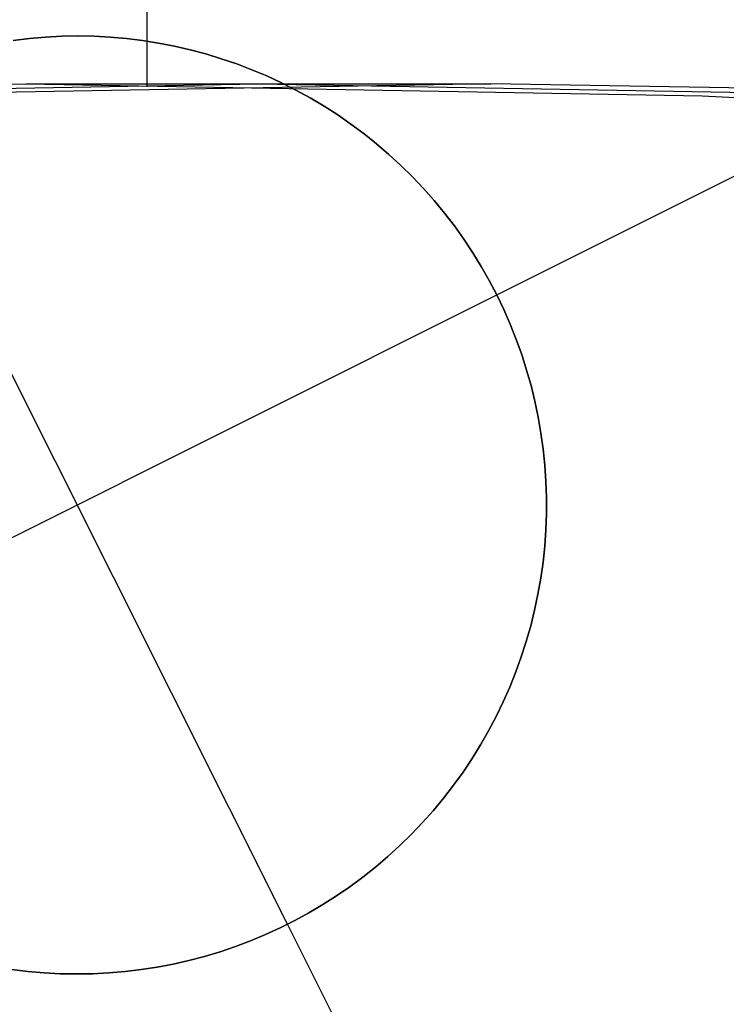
# Model space of a CAD drawing. Header units: millimetres. Extents: x 6038 to 7358, y -8545 to -7225.
# Tile 174 of 256: x 6698.57 to 6700.45, y -7830.99 to -7828.37. Entities that reach past the tile are written whole.
import ezdxf

# ---------------------------------------------------------------- set-up
doc = ezdxf.new("R2010")
doc.units = ezdxf.units.MM
doc.layers.add('color', color=7, linetype='Continuous')

msp = doc.modelspace()

# ---------------------------------------------------------------- linework, layer by layer
at = {"color": 7, "true_color": 0xffffff}
for p, q in [((6698.9107, -7819.8453, 63.3307), (6698.9107, -7828.5495, 63.3307)), ((6696.7891, -7828.573, 68.4856), (6698.5891, -7828.5413, 68.9011)), ((6696.7891, -7828.573, 68.4856), (6698.5891, -7828.5413, 68.9011)), ((6697.4077, -7828.573, 65.806), (6699.2077, -7828.5413, 66.2216)), ((6699.8263, -7828.5413, 63.5421), (6698.0263, -7828.573, 63.1265)), ((6699.8263, -7828.5413, 63.5421), (6698.0263, -7828.573, 63.1265)), ((6698.5891, -7828.5413, 68.9011), (6700.3891, -7828.573, 69.3167)), ((6698.5891, -7828.5413, 68.9011), (6699.8263, -7828.5413, 63.5421)), ((6698.5891, -7828.5413, 68.9011), (6700.3891, -7828.573, 69.3167)), ((6699.2077, -7828.5413, 66.2216), (6701.0077, -7828.573, 66.6372)), ((6701.6263, -7828.573, 63.9576), (6699.8263, -7828.5413, 63.5421)), ((6701.6263, -7828.573, 63.9576), (6699.8263, -7828.5413, 63.5421)), ((6700.3891, -7828.573, 69.3167), (6702.187, -7828.6682, 69.7318)), ((6700.3891, -7828.573, 69.3167), (6702.187, -7828.6682, 69.7318))]:
    msp.add_line(p, q, dxfattribs=at)
at = {"layer": 'color', "color": 254, "true_color": 0xcad1ee}
for p, q in [((6698.5976, -7828.4205, 19.7), (6698.5548, -7828.4256, 19.7)), ((6698.5548, -7828.4256, 24.7), (6698.5976, -7828.4205, 24.7)), ((6698.5976, -7828.4205, 19.7), (6698.5548, -7828.4256, 19.7)), ((6698.5548, -7828.4256, 22.2), (6698.5976, -7828.4205, 22.2)), ((6698.5548, -7828.4256, 24.7), (6698.5976, -7828.4205, 24.7)), ((6698.6406, -7828.4168, 19.7), (6698.5976, -7828.4205, 19.7)), ((6698.5976, -7828.4205, 24.7), (6698.6406, -7828.4168, 24.7)), ((6698.6406, -7828.4168, 19.7), (6698.5976, -7828.4205, 19.7)), ((6698.5976, -7828.4205, 22.2), (6698.6406, -7828.4168, 22.2)), ((6698.5976, -7828.4205, 24.7), (6698.6406, -7828.4168, 24.7)), ((6698.6837, -7828.4146, 19.7), (6698.6406, -7828.4168, 19.7)), ((6698.6406, -7828.4168, 24.7), (6698.6837, -7828.4146, 24.7)), ((6698.6837, -7828.4146, 19.7), (6698.6406, -7828.4168, 19.7)), ((6698.6406, -7828.4168, 22.2), (6698.6837, -7828.4146, 22.2)), ((6698.6406, -7828.4168, 24.7), (6698.6837, -7828.4146, 24.7)), ((6698.7269, -7828.4139, 19.7), (6698.6837, -7828.4146, 19.7)), ((6698.6837, -7828.4146, 24.7), (6698.7269, -7828.4139, 24.7)), ((6698.7269, -7828.4139, 19.7), (6698.6837, -7828.4146, 19.7)), ((6698.6837, -7828.4146, 22.2), (6698.7269, -7828.4139, 22.2)), ((6698.6837, -7828.4146, 24.7), (6698.7269, -7828.4139, 24.7)), ((6698.77, -7828.4148, 19.7), (6698.7269, -7828.4139, 19.7)), ((6698.7269, -7828.4139, 24.7), (6698.77, -7828.4148, 24.7)), ((6698.77, -7828.4148, 19.7), (6698.7269, -7828.4139, 19.7)), ((6698.7269, -7828.4139, 22.2), (6698.77, -7828.4148, 22.2)), ((6698.7269, -7828.4139, 24.7), (6698.77, -7828.4148, 24.7)), ((6698.8131, -7828.4171, 19.7), (6698.77, -7828.4148, 19.7)), ((6698.77, -7828.4148, 24.7), (6698.8131, -7828.4171, 24.7)), ((6698.8131, -7828.4171, 19.7), (6698.77, -7828.4148, 19.7)), ((6698.77, -7828.4148, 22.2), (6698.8131, -7828.4171, 22.2)), ((6698.77, -7828.4148, 24.7), (6698.8131, -7828.4171, 24.7)), ((6698.8561, -7828.4208, 19.7), (6698.8131, -7828.4171, 19.7)), ((6698.8131, -7828.4171, 24.7), (6698.8561, -7828.4208, 24.7)), ((6698.8561, -7828.4208, 19.7), (6698.8131, -7828.4171, 19.7)), ((6698.8131, -7828.4171, 22.2), (6698.8561, -7828.4208, 22.2)), ((6698.8131, -7828.4171, 24.7), (6698.8561, -7828.4208, 24.7)), ((6698.8989, -7828.4261, 19.7), (6698.8561, -7828.4208, 19.7)), ((6698.8561, -7828.4208, 24.7), (6698.8989, -7828.4261, 24.7)), ((6698.8989, -7828.4261, 19.7), (6698.8561, -7828.4208, 19.7)), ((6698.8561, -7828.4208, 22.2), (6698.8989, -7828.4261, 22.2)), ((6698.8561, -7828.4208, 24.7), (6698.8989, -7828.4261, 24.7)), ((6698.9415, -7828.4328, 19.7), (6698.8989, -7828.4261, 19.7)), ((6698.8989, -7828.4261, 24.7), (6698.9415, -7828.4328, 24.7)), ((6698.9415, -7828.4328, 19.7), (6698.8989, -7828.4261, 19.7)), ((6698.8989, -7828.4261, 22.2), (6698.9415, -7828.4328, 22.2)), ((6698.8989, -7828.4261, 24.7), (6698.9415, -7828.4328, 24.7)), ((6698.9839, -7828.4411, 19.7), (6698.9415, -7828.4328, 19.7)), ((6698.9415, -7828.4328, 24.7), (6698.9839, -7828.4411, 24.7)), ((6698.9839, -7828.4411, 19.7), (6698.9415, -7828.4328, 19.7)), ((6698.9415, -7828.4328, 22.2), (6698.9839, -7828.4411, 22.2)), ((6698.9415, -7828.4328, 24.7), (6698.9839, -7828.4411, 24.7)), ((6699.026, -7828.4507, 19.7), (6698.9839, -7828.4411, 19.7)), ((6698.9839, -7828.4411, 24.7), (6699.026, -7828.4507, 24.7)), ((6699.026, -7828.4507, 19.7), (6698.9839, -7828.4411, 19.7)), ((6698.9839, -7828.4411, 22.2), (6699.026, -7828.4507, 22.2)), ((6698.9839, -7828.4411, 24.7), (6699.026, -7828.4507, 24.7)), ((6699.0676, -7828.4618, 19.7), (6699.026, -7828.4507, 19.7)), ((6699.026, -7828.4507, 24.7), (6699.0676, -7828.4618, 24.7)), ((6699.0676, -7828.4618, 19.7), (6699.026, -7828.4507, 19.7)), ((6699.026, -7828.4507, 22.2), (6699.0676, -7828.4618, 22.2)), ((6699.026, -7828.4507, 24.7), (6699.0676, -7828.4618, 24.7)), ((6699.1089, -7828.4744, 19.7), (6699.0676, -7828.4618, 19.7)), ((6699.0676, -7828.4618, 24.7), (6699.1089, -7828.4744, 24.7)), ((6699.1089, -7828.4744, 19.7), (6699.0676, -7828.4618, 19.7)), ((6699.0676, -7828.4618, 22.2), (6699.1089, -7828.4744, 22.2)), ((6699.0676, -7828.4618, 24.7), (6699.1089, -7828.4744, 24.7)), ((6699.1498, -7828.4883, 19.7), (6699.1089, -7828.4744, 19.7)), ((6699.1089, -7828.4744, 24.7), (6699.1498, -7828.4883, 24.7)), ((6699.1498, -7828.4883, 19.7), (6699.1089, -7828.4744, 19.7)), ((6699.1089, -7828.4744, 22.2), (6699.1498, -7828.4883, 22.2)), ((6699.1089, -7828.4744, 24.7), (6699.1498, -7828.4883, 24.7)), ((6699.1901, -7828.5037, 19.7), (6699.1498, -7828.4883, 19.7)), ((6699.1498, -7828.4883, 24.7), (6699.1901, -7828.5037, 24.7)), ((6699.1901, -7828.5037, 19.7), (6699.1498, -7828.4883, 19.7)), ((6699.1498, -7828.4883, 22.2), (6699.1901, -7828.5037, 22.2)), ((6699.1498, -7828.4883, 24.7), (6699.1901, -7828.5037, 24.7)), ((6699.2299, -7828.5204, 19.7), (6699.1901, -7828.5037, 19.7)), ((6699.1901, -7828.5037, 24.7), (6699.2299, -7828.5204, 24.7)), ((6699.2299, -7828.5204, 19.7), (6699.1901, -7828.5037, 19.7)), ((6699.1901, -7828.5037, 22.2), (6699.2299, -7828.5204, 22.2)), ((6699.1901, -7828.5037, 24.7), (6699.2299, -7828.5204, 24.7)), ((6699.269, -7828.5385, 19.7), (6699.2299, -7828.5204, 19.7)), ((6699.2299, -7828.5204, 24.7), (6699.269, -7828.5385, 24.7)), ((6699.269, -7828.5385, 19.7), (6699.2299, -7828.5204, 19.7)), ((6699.2299, -7828.5204, 22.2), (6699.269, -7828.5385, 22.2)), ((6699.2299, -7828.5204, 24.7), (6699.269, -7828.5385, 24.7)), ((6699.3076, -7828.558, 19.7), (6699.269, -7828.5385, 19.7)), ((6699.269, -7828.5385, 24.7), (6699.3076, -7828.558, 24.7)), ((6699.3076, -7828.558, 19.7), (6699.269, -7828.5385, 19.7)), ((6699.269, -7828.5385, 22.2), (6699.3076, -7828.558, 22.2)), ((6699.269, -7828.5385, 24.7), (6699.3076, -7828.558, 24.7)), ((6699.2851, -7830.7815, 24.7), (6698.1649, -7828.5464, 24.7)), ((6699.3454, -7828.5788, 19.7), (6699.3076, -7828.558, 19.7)), ((6699.3076, -7828.558, 24.7), (6699.3454, -7828.5788, 24.7)), ((6699.3454, -7828.5788, 19.7), (6699.3076, -7828.558, 19.7)), ((6699.3076, -7828.558, 22.2), (6699.3454, -7828.5788, 22.2)), ((6699.3076, -7828.558, 24.7), (6699.3454, -7828.5788, 24.7)), ((6699.8425, -7829.1039, 19.7), (6700.96, -7828.5438, 19.7)), ((6699.3825, -7828.6008, 19.7), (6699.3454, -7828.5788, 19.7)), ((6699.3454, -7828.5788, 24.7), (6699.3825, -7828.6008, 24.7)), ((6699.3825, -7828.6008, 19.7), (6699.3454, -7828.5788, 19.7)), ((6699.3454, -7828.5788, 22.2), (6699.3825, -7828.6008, 22.2)), ((6699.3454, -7828.5788, 24.7), (6699.3825, -7828.6008, 24.7)), ((6699.4188, -7828.6241, 19.7), (6699.3825, -7828.6008, 19.7)), ((6699.3825, -7828.6008, 24.7), (6699.4188, -7828.6241, 24.7)), ((6699.4188, -7828.6241, 19.7), (6699.3825, -7828.6008, 19.7)), ((6699.3825, -7828.6008, 22.2), (6699.4188, -7828.6241, 22.2)), ((6699.3825, -7828.6008, 24.7), (6699.4188, -7828.6241, 24.7)), ((6699.4542, -7828.6487, 19.7), (6699.4188, -7828.6241, 19.7)), ((6699.4188, -7828.6241, 24.7), (6699.4542, -7828.6487, 24.7)), ((6699.4542, -7828.6487, 19.7), (6699.4188, -7828.6241, 19.7)), ((6699.4188, -7828.6241, 22.2), (6699.4542, -7828.6487, 22.2)), ((6699.4188, -7828.6241, 24.7), (6699.4542, -7828.6487, 24.7)), ((6699.4889, -7828.6745, 19.7), (6699.4542, -7828.6487, 19.7)), ((6699.4542, -7828.6487, 24.7), (6699.4889, -7828.6745, 24.7)), ((6699.4889, -7828.6745, 19.7), (6699.4542, -7828.6487, 19.7)), ((6699.4542, -7828.6487, 22.2), (6699.4889, -7828.6745, 22.2)), ((6699.4542, -7828.6487, 24.7), (6699.4889, -7828.6745, 24.7)), ((6699.5225, -7828.7014, 19.7), (6699.4889, -7828.6745, 19.7)), ((6699.4889, -7828.6745, 24.7), (6699.5225, -7828.7014, 24.7)), ((6699.5225, -7828.7014, 19.7), (6699.4889, -7828.6745, 19.7)), ((6699.4889, -7828.6745, 22.2), (6699.5225, -7828.7014, 22.2)), ((6699.4889, -7828.6745, 24.7), (6699.5225, -7828.7014, 24.7)), ((6699.5553, -7828.7295, 19.7), (6699.5225, -7828.7014, 19.7)), ((6699.5225, -7828.7014, 24.7), (6699.5553, -7828.7295, 24.7)), ((6699.5553, -7828.7295, 19.7), (6699.5225, -7828.7014, 19.7)), ((6699.5225, -7828.7014, 22.2), (6699.5553, -7828.7295, 22.2)), ((6699.5225, -7828.7014, 24.7), (6699.5553, -7828.7295, 24.7)), ((6699.5871, -7828.7588, 19.7), (6699.5553, -7828.7295, 19.7)), ((6699.5553, -7828.7295, 24.7), (6699.5871, -7828.7588, 24.7)), ((6699.5871, -7828.7588, 19.7), (6699.5553, -7828.7295, 19.7)), ((6699.5553, -7828.7295, 22.2), (6699.5871, -7828.7588, 22.2)), ((6699.5553, -7828.7295, 24.7), (6699.5871, -7828.7588, 24.7)), ((6699.6178, -7828.789, 19.7), (6699.5871, -7828.7588, 19.7)), ((6699.5871, -7828.7588, 24.7), (6699.6178, -7828.789, 24.7)), ((6699.6178, -7828.789, 19.7), (6699.5871, -7828.7588, 19.7)), ((6699.5871, -7828.7588, 22.2), (6699.6178, -7828.789, 22.2)), ((6699.5871, -7828.7588, 24.7), (6699.6178, -7828.789, 24.7)), ((6699.6475, -7828.8204, 19.7), (6699.6178, -7828.789, 19.7)), ((6699.6178, -7828.789, 24.7), (6699.6475, -7828.8204, 24.7)), ((6699.6475, -7828.8204, 19.7), (6699.6178, -7828.789, 19.7)), ((6699.6178, -7828.789, 22.2), (6699.6475, -7828.8204, 22.2)), ((6699.6178, -7828.789, 24.7), (6699.6475, -7828.8204, 24.7)), ((6699.676, -7828.8527, 19.7), (6699.6475, -7828.8204, 19.7)), ((6699.6475, -7828.8204, 24.7), (6699.676, -7828.8527, 24.7)), ((6699.676, -7828.8527, 19.7), (6699.6475, -7828.8204, 19.7)), ((6699.6475, -7828.8204, 22.2), (6699.676, -7828.8527, 22.2)), ((6699.6475, -7828.8204, 24.7), (6699.676, -7828.8527, 24.7)), ((6699.7035, -7828.886, 19.7), (6699.676, -7828.8527, 19.7)), ((6699.676, -7828.8527, 24.7), (6699.7035, -7828.886, 24.7)), ((6699.7035, -7828.886, 19.7), (6699.676, -7828.8527, 19.7)), ((6699.676, -7828.8527, 22.2), (6699.7035, -7828.886, 22.2)), ((6699.676, -7828.8527, 24.7), (6699.7035, -7828.886, 24.7)), ((6699.7297, -7828.9203, 19.7), (6699.7035, -7828.886, 19.7)), ((6699.7035, -7828.886, 24.7), (6699.7297, -7828.9203, 24.7)), ((6699.7297, -7828.9203, 19.7), (6699.7035, -7828.886, 19.7)), ((6699.7035, -7828.886, 22.2), (6699.7297, -7828.9203, 22.2)), ((6699.7035, -7828.886, 24.7), (6699.7297, -7828.9203, 24.7)), ((6699.7548, -7828.9554, 19.7), (6699.7297, -7828.9203, 19.7)), ((6699.7297, -7828.9203, 24.7), (6699.7548, -7828.9554, 24.7)), ((6699.7548, -7828.9554, 19.7), (6699.7297, -7828.9203, 19.7)), ((6699.7297, -7828.9203, 22.2), (6699.7548, -7828.9554, 22.2)), ((6699.7297, -7828.9203, 24.7), (6699.7548, -7828.9554, 24.7)), ((6699.7786, -7828.9914, 19.7), (6699.7548, -7828.9554, 19.7)), ((6699.7548, -7828.9554, 24.7), (6699.7786, -7828.9914, 24.7)), ((6699.7786, -7828.9914, 19.7), (6699.7548, -7828.9554, 19.7)), ((6699.7548, -7828.9554, 22.2), (6699.7786, -7828.9914, 22.2)), ((6699.7548, -7828.9554, 24.7), (6699.7786, -7828.9914, 24.7)), ((6699.8012, -7829.0281, 19.7), (6699.7786, -7828.9914, 19.7)), ((6699.7786, -7828.9914, 24.7), (6699.8012, -7829.0281, 24.7)), ((6699.8012, -7829.0281, 19.7), (6699.7786, -7828.9914, 19.7)), ((6699.7786, -7828.9914, 22.2), (6699.8012, -7829.0281, 22.2)), ((6699.7786, -7828.9914, 24.7), (6699.8012, -7829.0281, 24.7)), ((6699.8225, -7829.0657, 19.7), (6699.8012, -7829.0281, 19.7)), ((6699.8012, -7829.0281, 24.7), (6699.8225, -7829.0657, 24.7)), ((6699.8225, -7829.0657, 19.7), (6699.8012, -7829.0281, 19.7)), ((6699.8012, -7829.0281, 22.2), (6699.8225, -7829.0657, 22.2)), ((6699.8012, -7829.0281, 24.7), (6699.8225, -7829.0657, 24.7)), ((6699.8425, -7829.1039, 19.7), (6699.8225, -7829.0657, 19.7)), ((6699.8225, -7829.0657, 24.7), (6699.8425, -7829.1039, 24.7)), ((6699.8425, -7829.1039, 19.7), (6699.8225, -7829.0657, 19.7)), ((6699.8225, -7829.0657, 22.2), (6699.8425, -7829.1039, 22.2)), ((6699.8225, -7829.0657, 24.7), (6699.8425, -7829.1039, 24.7)), ((6697.6075, -7830.224, 24.7), (6699.8425, -7829.1039, 24.7)), ((6699.8425, -7829.1039, 24.7), (6699.8612, -7829.1428, 24.7)), ((6699.8425, -7829.1039, 19.7), (6699.8425, -7829.1039, 24.7)), ((6699.8612, -7829.1428, 19.7), (6699.8425, -7829.1039, 19.7)), ((6699.8425, -7829.1039, 22.2), (6699.8612, -7829.1428, 22.2)), ((6699.8612, -7829.1428, 19.7), (6699.8425, -7829.1039, 19.7)), ((6699.8425, -7829.1039, 19.7), (6699.8425, -7829.1039, 24.7)), ((6699.8425, -7829.1039, 24.7), (6699.8612, -7829.1428, 24.7)), ((6699.8612, -7829.1428, 24.7), (6699.8785, -7829.1823, 24.7)), ((6699.8785, -7829.1823, 19.7), (6699.8612, -7829.1428, 19.7)), ((6699.8612, -7829.1428, 22.2), (6699.8785, -7829.1823, 22.2)), ((6699.8785, -7829.1823, 19.7), (6699.8612, -7829.1428, 19.7)), ((6699.8612, -7829.1428, 24.7), (6699.8785, -7829.1823, 24.7)), ((6699.8785, -7829.1823, 24.7), (6699.8944, -7829.2224, 24.7)), ((6699.8944, -7829.2224, 19.7), (6699.8785, -7829.1823, 19.7)), ((6699.8785, -7829.1823, 22.2), (6699.8944, -7829.2224, 22.2)), ((6699.8944, -7829.2224, 19.7), (6699.8785, -7829.1823, 19.7)), ((6699.8785, -7829.1823, 24.7), (6699.8944, -7829.2224, 24.7)), ((6699.8944, -7829.2224, 24.7), (6699.909, -7829.2631, 24.7)), ((6699.909, -7829.2631, 19.7), (6699.8944, -7829.2224, 19.7)), ((6699.8944, -7829.2224, 22.2), (6699.909, -7829.2631, 22.2)), ((6699.909, -7829.2631, 19.7), (6699.8944, -7829.2224, 19.7)), ((6699.8944, -7829.2224, 24.7), (6699.909, -7829.2631, 24.7)), ((6699.909, -7829.2631, 24.7), (6699.9221, -7829.3042, 24.7)), ((6699.9221, -7829.3042, 19.7), (6699.909, -7829.2631, 19.7)), ((6699.909, -7829.2631, 22.2), (6699.9221, -7829.3042, 22.2)), ((6699.9221, -7829.3042, 19.7), (6699.909, -7829.2631, 19.7)), ((6699.909, -7829.2631, 24.7), (6699.9221, -7829.3042, 24.7)), ((6699.9221, -7829.3042, 24.7), (6699.9338, -7829.3457, 24.7)), ((6699.9338, -7829.3457, 19.7), (6699.9221, -7829.3042, 19.7)), ((6699.9221, -7829.3042, 22.2), (6699.9338, -7829.3457, 22.2)), ((6699.9338, -7829.3457, 19.7), (6699.9221, -7829.3042, 19.7)), ((6699.9221, -7829.3042, 24.7), (6699.9338, -7829.3457, 24.7)), ((6699.9338, -7829.3457, 24.7), (6699.9441, -7829.3876, 24.7)), ((6699.9441, -7829.3876, 19.7), (6699.9338, -7829.3457, 19.7)), ((6699.9338, -7829.3457, 22.2), (6699.9441, -7829.3876, 22.2)), ((6699.9441, -7829.3876, 19.7), (6699.9338, -7829.3457, 19.7)), ((6699.9338, -7829.3457, 24.7), (6699.9441, -7829.3876, 24.7)), ((6699.9441, -7829.3876, 24.7), (6699.9529, -7829.4298, 24.7)), ((6699.9529, -7829.4298, 19.7), (6699.9441, -7829.3876, 19.7)), ((6699.9441, -7829.3876, 22.2), (6699.9529, -7829.4298, 22.2)), ((6699.9529, -7829.4298, 19.7), (6699.9441, -7829.3876, 19.7)), ((6699.9441, -7829.3876, 24.7), (6699.9529, -7829.4298, 24.7)), ((6699.9529, -7829.4298, 24.7), (6699.9602, -7829.4724, 24.7)), ((6699.9602, -7829.4724, 19.7), (6699.9529, -7829.4298, 19.7)), ((6699.9529, -7829.4298, 22.2), (6699.9602, -7829.4724, 22.2)), ((6699.9602, -7829.4724, 19.7), (6699.9529, -7829.4298, 19.7)), ((6699.9529, -7829.4298, 24.7), (6699.9602, -7829.4724, 24.7)), ((6699.9602, -7829.4724, 24.7), (6699.9661, -7829.5151, 24.7)), ((6699.9661, -7829.5151, 19.7), (6699.9602, -7829.4724, 19.7)), ((6699.9602, -7829.4724, 22.2), (6699.9661, -7829.5151, 22.2)), ((6699.9661, -7829.5151, 19.7), (6699.9602, -7829.4724, 19.7)), ((6699.9602, -7829.4724, 24.7), (6699.9661, -7829.5151, 24.7)), ((6699.9661, -7829.5151, 24.7), (6699.9705, -7829.558, 24.7)), ((6699.9705, -7829.558, 19.7), (6699.9661, -7829.5151, 19.7)), ((6699.9661, -7829.5151, 22.2), (6699.9705, -7829.558, 22.2)), ((6699.9705, -7829.558, 19.7), (6699.9661, -7829.5151, 19.7)), ((6699.9661, -7829.5151, 24.7), (6699.9705, -7829.558, 24.7)), ((6699.9705, -7829.558, 24.7), (6699.9734, -7829.6011, 24.7)), ((6699.9734, -7829.6011, 19.7), (6699.9705, -7829.558, 19.7)), ((6699.9705, -7829.558, 22.2), (6699.9734, -7829.6011, 22.2)), ((6699.9734, -7829.6011, 19.7), (6699.9705, -7829.558, 19.7)), ((6699.9705, -7829.558, 24.7), (6699.9734, -7829.6011, 24.7)), ((6699.9734, -7829.6011, 24.7), (6699.9749, -7829.6442, 24.7)), ((6699.9749, -7829.6442, 19.7), (6699.9734, -7829.6011, 19.7)), ((6699.9734, -7829.6011, 22.2), (6699.9749, -7829.6442, 22.2)), ((6699.9749, -7829.6442, 19.7), (6699.9734, -7829.6011, 19.7)), ((6699.9734, -7829.6011, 24.7), (6699.9749, -7829.6442, 24.7)), ((6699.9749, -7829.6442, 24.7), (6699.9748, -7829.6874, 24.7)), ((6699.9748, -7829.6874, 19.7), (6699.9749, -7829.6442, 19.7)), ((6699.9749, -7829.6442, 22.2), (6699.9748, -7829.6874, 22.2)), ((6699.9748, -7829.6874, 19.7), (6699.9749, -7829.6442, 19.7)), ((6699.9749, -7829.6442, 24.7), (6699.9748, -7829.6874, 24.7)), ((6699.9748, -7829.6874, 24.7), (6699.9732, -7829.7305, 24.7)), ((6699.9732, -7829.7305, 19.7), (6699.9748, -7829.6874, 19.7)), ((6699.9748, -7829.6874, 22.2), (6699.9732, -7829.7305, 22.2)), ((6699.9732, -7829.7305, 19.7), (6699.9748, -7829.6874, 19.7)), ((6699.9748, -7829.6874, 24.7), (6699.9732, -7829.7305, 24.7)), ((6699.9732, -7829.7305, 24.7), (6699.9702, -7829.7735, 24.7)), ((6699.9702, -7829.7735, 19.7), (6699.9732, -7829.7305, 19.7)), ((6699.9732, -7829.7305, 22.2), (6699.9702, -7829.7735, 22.2)), ((6699.9702, -7829.7735, 19.7), (6699.9732, -7829.7305, 19.7)), ((6699.9732, -7829.7305, 24.7), (6699.9702, -7829.7735, 24.7)), ((6699.9702, -7829.7735, 24.7), (6699.9657, -7829.8165, 24.7)), ((6699.9657, -7829.8165, 19.7), (6699.9702, -7829.7735, 19.7)), ((6699.9702, -7829.7735, 22.2), (6699.9657, -7829.8165, 22.2)), ((6699.9657, -7829.8165, 19.7), (6699.9702, -7829.7735, 19.7)), ((6699.9702, -7829.7735, 24.7), (6699.9657, -7829.8165, 24.7)), ((6699.9657, -7829.8165, 24.7), (6699.9597, -7829.8592, 24.7)), ((6699.9597, -7829.8592, 19.7), (6699.9657, -7829.8165, 19.7)), ((6699.9657, -7829.8165, 22.2), (6699.9597, -7829.8592, 22.2)), ((6699.9597, -7829.8592, 19.7), (6699.9657, -7829.8165, 19.7)), ((6699.9657, -7829.8165, 24.7), (6699.9597, -7829.8592, 24.7)), ((6699.9597, -7829.8592, 24.7), (6699.9522, -7829.9017, 24.7)), ((6699.9522, -7829.9017, 19.7), (6699.9597, -7829.8592, 19.7)), ((6699.9597, -7829.8592, 22.2), (6699.9522, -7829.9017, 22.2)), ((6699.9522, -7829.9017, 19.7), (6699.9597, -7829.8592, 19.7)), ((6699.9597, -7829.8592, 24.7), (6699.9522, -7829.9017, 24.7)), ((6699.9522, -7829.9017, 24.7), (6699.9433, -7829.9439, 24.7)), ((6699.9433, -7829.9439, 19.7), (6699.9522, -7829.9017, 19.7)), ((6699.9522, -7829.9017, 22.2), (6699.9433, -7829.9439, 22.2)), ((6699.9433, -7829.9439, 19.7), (6699.9522, -7829.9017, 19.7)), ((6699.9522, -7829.9017, 24.7), (6699.9433, -7829.9439, 24.7)), ((6699.9433, -7829.9439, 24.7), (6699.9329, -7829.9858, 24.7)), ((6699.9329, -7829.9858, 19.7), (6699.9433, -7829.9439, 19.7)), ((6699.9433, -7829.9439, 22.2), (6699.9329, -7829.9858, 22.2)), ((6699.9329, -7829.9858, 19.7), (6699.9433, -7829.9439, 19.7)), ((6699.9433, -7829.9439, 24.7), (6699.9329, -7829.9858, 24.7)), ((6699.9329, -7829.9858, 24.7), (6699.921, -7830.0273, 24.7)), ((6699.921, -7830.0273, 19.7), (6699.9329, -7829.9858, 19.7)), ((6699.9329, -7829.9858, 22.2), (6699.921, -7830.0273, 22.2)), ((6699.921, -7830.0273, 19.7), (6699.9329, -7829.9858, 19.7)), ((6699.9329, -7829.9858, 24.7), (6699.921, -7830.0273, 24.7)), ((6699.921, -7830.0273, 24.7), (6699.9078, -7830.0684, 24.7)), ((6699.9078, -7830.0684, 19.7), (6699.921, -7830.0273, 19.7)), ((6699.921, -7830.0273, 22.2), (6699.9078, -7830.0684, 22.2)), ((6699.9078, -7830.0684, 19.7), (6699.921, -7830.0273, 19.7)), ((6699.921, -7830.0273, 24.7), (6699.9078, -7830.0684, 24.7)), ((6699.9078, -7830.0684, 24.7), (6699.8931, -7830.1089, 24.7)), ((6699.8931, -7830.1089, 19.7), (6699.9078, -7830.0684, 19.7)), ((6699.9078, -7830.0684, 22.2), (6699.8931, -7830.1089, 22.2)), ((6699.8931, -7830.1089, 19.7), (6699.9078, -7830.0684, 19.7)), ((6699.9078, -7830.0684, 24.7), (6699.8931, -7830.1089, 24.7)), ((6699.8931, -7830.1089, 24.7), (6699.8771, -7830.149, 24.7)), ((6699.8771, -7830.149, 19.7), (6699.8931, -7830.1089, 19.7)), ((6699.8931, -7830.1089, 22.2), (6699.8771, -7830.149, 22.2)), ((6699.8771, -7830.149, 19.7), (6699.8931, -7830.1089, 19.7)), ((6699.8931, -7830.1089, 24.7), (6699.8771, -7830.149, 24.7)), ((6699.8771, -7830.149, 24.7), (6699.8596, -7830.1885, 24.7)), ((6699.8596, -7830.1885, 19.7), (6699.8771, -7830.149, 19.7)), ((6699.8771, -7830.149, 22.2), (6699.8596, -7830.1885, 22.2)), ((6699.8596, -7830.1885, 19.7), (6699.8771, -7830.149, 19.7)), ((6699.8771, -7830.149, 24.7), (6699.8596, -7830.1885, 24.7)), ((6699.8596, -7830.1885, 24.7), (6699.8409, -7830.2273, 24.7)), ((6699.8409, -7830.2273, 19.7), (6699.8596, -7830.1885, 19.7)), ((6699.8596, -7830.1885, 22.2), (6699.8409, -7830.2273, 22.2)), ((6699.8409, -7830.2273, 19.7), (6699.8596, -7830.1885, 19.7)), ((6699.8596, -7830.1885, 24.7), (6699.8409, -7830.2273, 24.7)), ((6699.8409, -7830.2273, 24.7), (6699.8207, -7830.2655, 24.7)), ((6699.8207, -7830.2655, 19.7), (6699.8409, -7830.2273, 19.7)), ((6699.8409, -7830.2273, 22.2), (6699.8207, -7830.2655, 22.2)), ((6699.8207, -7830.2655, 19.7), (6699.8409, -7830.2273, 19.7)), ((6699.8409, -7830.2273, 24.7), (6699.8207, -7830.2655, 24.7)), ((6699.8207, -7830.2655, 24.7), (6699.7993, -7830.303, 24.7)), ((6699.7993, -7830.303, 19.7), (6699.8207, -7830.2655, 19.7)), ((6699.8207, -7830.2655, 22.2), (6699.7993, -7830.303, 22.2)), ((6699.7993, -7830.303, 19.7), (6699.8207, -7830.2655, 19.7)), ((6699.8207, -7830.2655, 24.7), (6699.7993, -7830.303, 24.7)), ((6699.7993, -7830.303, 24.7), (6699.7766, -7830.3397, 24.7)), ((6699.7766, -7830.3397, 19.7), (6699.7993, -7830.303, 19.7)), ((6699.7993, -7830.303, 22.2), (6699.7766, -7830.3397, 22.2)), ((6699.7766, -7830.3397, 19.7), (6699.7993, -7830.303, 19.7)), ((6699.7993, -7830.303, 24.7), (6699.7766, -7830.3397, 24.7)), ((6699.7766, -7830.3397, 24.7), (6699.7527, -7830.3756, 24.7)), ((6699.7527, -7830.3756, 19.7), (6699.7766, -7830.3397, 19.7)), ((6699.7766, -7830.3397, 22.2), (6699.7527, -7830.3756, 22.2)), ((6699.7527, -7830.3756, 19.7), (6699.7766, -7830.3397, 19.7)), ((6699.7766, -7830.3397, 24.7), (6699.7527, -7830.3756, 24.7)), ((6699.7527, -7830.3756, 24.7), (6699.7275, -7830.4106, 24.7)), ((6699.7275, -7830.4106, 19.7), (6699.7527, -7830.3756, 19.7)), ((6699.7527, -7830.3756, 22.2), (6699.7275, -7830.4106, 22.2)), ((6699.7275, -7830.4106, 19.7), (6699.7527, -7830.3756, 19.7)), ((6699.7527, -7830.3756, 24.7), (6699.7275, -7830.4106, 24.7)), ((6699.7275, -7830.4106, 24.7), (6699.7011, -7830.4448, 24.7)), ((6699.7011, -7830.4448, 19.7), (6699.7275, -7830.4106, 19.7)), ((6699.7275, -7830.4106, 22.2), (6699.7011, -7830.4448, 22.2)), ((6699.7011, -7830.4448, 19.7), (6699.7275, -7830.4106, 19.7)), ((6699.7275, -7830.4106, 24.7), (6699.7011, -7830.4448, 24.7)), ((6699.7011, -7830.4448, 24.7), (6699.6736, -7830.478, 24.7)), ((6699.6736, -7830.478, 19.7), (6699.7011, -7830.4448, 19.7)), ((6699.7011, -7830.4448, 22.2), (6699.6736, -7830.478, 22.2)), ((6699.6736, -7830.478, 19.7), (6699.7011, -7830.4448, 19.7)), ((6699.7011, -7830.4448, 24.7), (6699.6736, -7830.478, 24.7)), ((6699.6736, -7830.478, 24.7), (6699.6449, -7830.5102, 24.7)), ((6699.6449, -7830.5102, 19.7), (6699.6736, -7830.478, 19.7)), ((6699.6736, -7830.478, 22.2), (6699.6449, -7830.5102, 22.2)), ((6699.6449, -7830.5102, 19.7), (6699.6736, -7830.478, 19.7)), ((6699.6736, -7830.478, 24.7), (6699.6449, -7830.5102, 24.7)), ((6699.6449, -7830.5102, 24.7), (6699.6152, -7830.5415, 24.7)), ((6699.6152, -7830.5415, 19.7), (6699.6449, -7830.5102, 19.7)), ((6699.6449, -7830.5102, 22.2), (6699.6152, -7830.5415, 22.2)), ((6699.6152, -7830.5415, 19.7), (6699.6449, -7830.5102, 19.7)), ((6699.6449, -7830.5102, 24.7), (6699.6152, -7830.5415, 24.7)), ((6699.6152, -7830.5415, 24.7), (6699.5844, -7830.5717, 24.7)), ((6699.5844, -7830.5717, 19.7), (6699.6152, -7830.5415, 19.7)), ((6699.6152, -7830.5415, 22.2), (6699.5844, -7830.5717, 22.2)), ((6699.5844, -7830.5717, 19.7), (6699.6152, -7830.5415, 19.7)), ((6699.6152, -7830.5415, 24.7), (6699.5844, -7830.5717, 24.7)), ((6699.5844, -7830.5717, 24.7), (6699.5525, -7830.6008, 24.7)), ((6699.5525, -7830.6008, 19.7), (6699.5844, -7830.5717, 19.7)), ((6699.5844, -7830.5717, 22.2), (6699.5525, -7830.6008, 22.2)), ((6699.5525, -7830.6008, 19.7), (6699.5844, -7830.5717, 19.7)), ((6699.5844, -7830.5717, 24.7), (6699.5525, -7830.6008, 24.7)), ((6699.5525, -7830.6008, 24.7), (6699.5197, -7830.6288, 24.7)), ((6699.5197, -7830.6288, 19.7), (6699.5525, -7830.6008, 19.7)), ((6699.5525, -7830.6008, 22.2), (6699.5197, -7830.6288, 22.2)), ((6699.5197, -7830.6288, 19.7), (6699.5525, -7830.6008, 19.7)), ((6699.5525, -7830.6008, 24.7), (6699.5197, -7830.6288, 24.7)), ((6699.5197, -7830.6288, 24.7), (6699.4859, -7830.6557, 24.7)), ((6699.4859, -7830.6557, 19.7), (6699.5197, -7830.6288, 19.7)), ((6699.5197, -7830.6288, 22.2), (6699.4859, -7830.6557, 22.2)), ((6699.4859, -7830.6557, 19.7), (6699.5197, -7830.6288, 19.7)), ((6699.5197, -7830.6288, 24.7), (6699.4859, -7830.6557, 24.7)), ((6699.4859, -7830.6557, 24.7), (6699.4512, -7830.6813, 24.7)), ((6699.4512, -7830.6813, 19.7), (6699.4859, -7830.6557, 19.7)), ((6699.4859, -7830.6557, 22.2), (6699.4512, -7830.6813, 22.2)), ((6699.4512, -7830.6813, 19.7), (6699.4859, -7830.6557, 19.7)), ((6699.4859, -7830.6557, 24.7), (6699.4512, -7830.6813, 24.7)), ((6699.4512, -7830.6813, 24.7), (6699.4157, -7830.7058, 24.7)), ((6699.4157, -7830.7058, 19.7), (6699.4512, -7830.6813, 19.7)), ((6699.4512, -7830.6813, 22.2), (6699.4157, -7830.7058, 22.2)), ((6699.4157, -7830.7058, 19.7), (6699.4512, -7830.6813, 19.7)), ((6699.4512, -7830.6813, 24.7), (6699.4157, -7830.7058, 24.7)), ((6699.4157, -7830.7058, 24.7), (6699.3793, -7830.729, 24.7)), ((6699.3793, -7830.729, 19.7), (6699.4157, -7830.7058, 19.7)), ((6699.4157, -7830.7058, 22.2), (6699.3793, -7830.729, 22.2)), ((6699.3793, -7830.729, 19.7), (6699.4157, -7830.7058, 19.7)), ((6699.4157, -7830.7058, 24.7), (6699.3793, -7830.729, 24.7)), ((6699.3793, -7830.729, 24.7), (6699.3422, -7830.751, 24.7)), ((6699.3422, -7830.751, 19.7), (6699.3793, -7830.729, 19.7)), ((6699.3793, -7830.729, 22.2), (6699.3422, -7830.751, 22.2)), ((6699.3422, -7830.751, 19.7), (6699.3793, -7830.729, 19.7)), ((6699.3793, -7830.729, 24.7), (6699.3422, -7830.751, 24.7)), ((6699.3422, -7830.751, 24.7), (6699.3043, -7830.7716, 24.7)), ((6699.3043, -7830.7716, 19.7), (6699.3422, -7830.751, 19.7)), ((6699.3422, -7830.751, 22.2), (6699.3043, -7830.7716, 22.2)), ((6699.3043, -7830.7716, 19.7), (6699.3422, -7830.751, 19.7)), ((6699.3422, -7830.751, 24.7), (6699.3043, -7830.7716, 24.7)), ((6699.2657, -7830.791, 24.7), (6699.2265, -7830.809, 24.7)), ((6699.2265, -7830.809, 19.7), (6699.2657, -7830.791, 19.7)), ((6699.2657, -7830.791, 22.2), (6699.2265, -7830.809, 22.2)), ((6699.2265, -7830.809, 19.7), (6699.2657, -7830.791, 19.7)), ((6699.2657, -7830.791, 24.7), (6699.2265, -7830.809, 24.7)), ((6699.3043, -7830.7716, 24.7), (6699.2657, -7830.791, 24.7)), ((6699.2657, -7830.791, 19.7), (6699.3043, -7830.7716, 19.7)), ((6699.3043, -7830.7716, 22.2), (6699.2657, -7830.791, 22.2)), ((6699.2657, -7830.791, 19.7), (6699.3043, -7830.7716, 19.7)), ((6699.3043, -7830.7716, 24.7), (6699.2657, -7830.791, 24.7)), ((6699.2851, -7830.7815, 24.7), (6699.2851, -7830.7815, 19.7)), ((6699.8451, -7831.899, 19.7), (6699.2851, -7830.7815, 19.7)), ((6699.2265, -7830.809, 24.7), (6699.1867, -7830.8256, 24.7)), ((6699.1867, -7830.8256, 19.7), (6699.2265, -7830.809, 19.7)), ((6699.2265, -7830.809, 22.2), (6699.1867, -7830.8256, 22.2)), ((6699.1867, -7830.8256, 19.7), (6699.2265, -7830.809, 19.7)), ((6699.2265, -7830.809, 24.7), (6699.1867, -7830.8256, 24.7)), ((6699.1463, -7830.8408, 24.7), (6699.1054, -7830.8547, 24.7)), ((6699.1054, -7830.8547, 19.7), (6699.1463, -7830.8408, 19.7)), ((6699.1463, -7830.8408, 22.2), (6699.1054, -7830.8547, 22.2)), ((6699.1054, -7830.8547, 19.7), (6699.1463, -7830.8408, 19.7)), ((6699.1463, -7830.8408, 24.7), (6699.1054, -7830.8547, 24.7)), ((6699.1867, -7830.8256, 24.7), (6699.1463, -7830.8408, 24.7)), ((6699.1463, -7830.8408, 19.7), (6699.1867, -7830.8256, 19.7)), ((6699.1867, -7830.8256, 22.2), (6699.1463, -7830.8408, 22.2)), ((6699.1463, -7830.8408, 19.7), (6699.1867, -7830.8256, 19.7)), ((6699.1867, -7830.8256, 24.7), (6699.1463, -7830.8408, 24.7)), ((6699.0641, -7830.8671, 24.7), (6699.0224, -7830.8781, 24.7)), ((6699.0224, -7830.8781, 19.7), (6699.0641, -7830.8671, 19.7)), ((6699.0641, -7830.8671, 22.2), (6699.0224, -7830.8781, 22.2)), ((6699.0224, -7830.8781, 19.7), (6699.0641, -7830.8671, 19.7)), ((6699.0641, -7830.8671, 24.7), (6699.0224, -7830.8781, 24.7)), ((6699.1054, -7830.8547, 24.7), (6699.0641, -7830.8671, 24.7)), ((6699.0641, -7830.8671, 19.7), (6699.1054, -7830.8547, 19.7)), ((6699.1054, -7830.8547, 22.2), (6699.0641, -7830.8671, 22.2)), ((6699.0641, -7830.8671, 19.7), (6699.1054, -7830.8547, 19.7)), ((6699.1054, -7830.8547, 24.7), (6699.0641, -7830.8671, 24.7)), ((6698.9379, -7830.8957, 24.7), (6698.8952, -7830.9023, 24.7)), ((6698.8952, -7830.9023, 19.7), (6698.9379, -7830.8957, 19.7)), ((6698.9379, -7830.8957, 22.2), (6698.8952, -7830.9023, 22.2)), ((6698.8952, -7830.9023, 19.7), (6698.9379, -7830.8957, 19.7)), ((6698.9379, -7830.8957, 24.7), (6698.8952, -7830.9023, 24.7)), ((6698.9803, -7830.8876, 24.7), (6698.9379, -7830.8957, 24.7)), ((6698.9379, -7830.8957, 19.7), (6698.9803, -7830.8876, 19.7)), ((6698.9803, -7830.8876, 22.2), (6698.9379, -7830.8957, 22.2)), ((6698.9379, -7830.8957, 19.7), (6698.9803, -7830.8876, 19.7)), ((6698.9803, -7830.8876, 24.7), (6698.9379, -7830.8957, 24.7)), ((6699.0224, -7830.8781, 24.7), (6698.9803, -7830.8876, 24.7)), ((6698.9803, -7830.8876, 19.7), (6699.0224, -7830.8781, 19.7)), ((6699.0224, -7830.8781, 22.2), (6698.9803, -7830.8876, 22.2)), ((6698.9803, -7830.8876, 19.7), (6699.0224, -7830.8781, 19.7)), ((6699.0224, -7830.8781, 24.7), (6698.9803, -7830.8876, 24.7)), ((6698.5939, -7830.9071, 24.7), (6698.5511, -7830.9018, 24.7)), ((6698.5511, -7830.9018, 19.7), (6698.5939, -7830.9071, 19.7)), ((6698.5939, -7830.9071, 22.2), (6698.5511, -7830.9018, 22.2)), ((6698.5511, -7830.9018, 19.7), (6698.5939, -7830.9071, 19.7)), ((6698.5939, -7830.9071, 24.7), (6698.5511, -7830.9018, 24.7)), ((6698.6369, -7830.9108, 24.7), (6698.5939, -7830.9071, 24.7)), ((6698.5939, -7830.9071, 19.7), (6698.6369, -7830.9108, 19.7)), ((6698.6369, -7830.9108, 22.2), (6698.5939, -7830.9071, 22.2)), ((6698.5939, -7830.9071, 19.7), (6698.6369, -7830.9108, 19.7)), ((6698.6369, -7830.9108, 24.7), (6698.5939, -7830.9071, 24.7)), ((6698.68, -7830.9131, 24.7), (6698.6369, -7830.9108, 24.7)), ((6698.6369, -7830.9108, 19.7), (6698.68, -7830.9131, 19.7)), ((6698.68, -7830.9131, 22.2), (6698.6369, -7830.9108, 22.2)), ((6698.6369, -7830.9108, 19.7), (6698.68, -7830.9131, 19.7)), ((6698.68, -7830.9131, 24.7), (6698.6369, -7830.9108, 24.7)), ((6698.7232, -7830.9139, 24.7), (6698.68, -7830.9131, 24.7)), ((6698.68, -7830.9131, 19.7), (6698.7232, -7830.9139, 19.7)), ((6698.7232, -7830.9139, 22.2), (6698.68, -7830.9131, 22.2)), ((6698.68, -7830.9131, 19.7), (6698.7232, -7830.9139, 19.7)), ((6698.7232, -7830.9139, 24.7), (6698.68, -7830.9131, 24.7)), ((6698.7663, -7830.9133, 24.7), (6698.7232, -7830.9139, 24.7)), ((6698.7232, -7830.9139, 19.7), (6698.7663, -7830.9133, 19.7)), ((6698.7663, -7830.9133, 22.2), (6698.7232, -7830.9139, 22.2)), ((6698.7232, -7830.9139, 19.7), (6698.7663, -7830.9133, 19.7)), ((6698.7663, -7830.9133, 24.7), (6698.7232, -7830.9139, 24.7)), ((6698.8094, -7830.9111, 24.7), (6698.7663, -7830.9133, 24.7)), ((6698.7663, -7830.9133, 19.7), (6698.8094, -7830.9111, 19.7)), ((6698.8094, -7830.9111, 22.2), (6698.7663, -7830.9133, 22.2)), ((6698.7663, -7830.9133, 19.7), (6698.8094, -7830.9111, 19.7)), ((6698.8094, -7830.9111, 24.7), (6698.7663, -7830.9133, 24.7)), ((6698.8524, -7830.9074, 24.7), (6698.8094, -7830.9111, 24.7)), ((6698.8094, -7830.9111, 19.7), (6698.8524, -7830.9074, 19.7)), ((6698.8524, -7830.9074, 22.2), (6698.8094, -7830.9111, 22.2)), ((6698.8094, -7830.9111, 19.7), (6698.8524, -7830.9074, 19.7)), ((6698.8524, -7830.9074, 24.7), (6698.8094, -7830.9111, 24.7)), ((6698.8952, -7830.9023, 24.7), (6698.8524, -7830.9074, 24.7)), ((6698.8524, -7830.9074, 19.7), (6698.8952, -7830.9023, 19.7)), ((6698.8952, -7830.9023, 22.2), (6698.8524, -7830.9074, 22.2)), ((6698.8524, -7830.9074, 19.7), (6698.8952, -7830.9023, 19.7)), ((6698.8952, -7830.9023, 24.7), (6698.8524, -7830.9074, 24.7))]:
    msp.add_line(p, q, dxfattribs=at)

doc.saveas('drawing.dxf')
